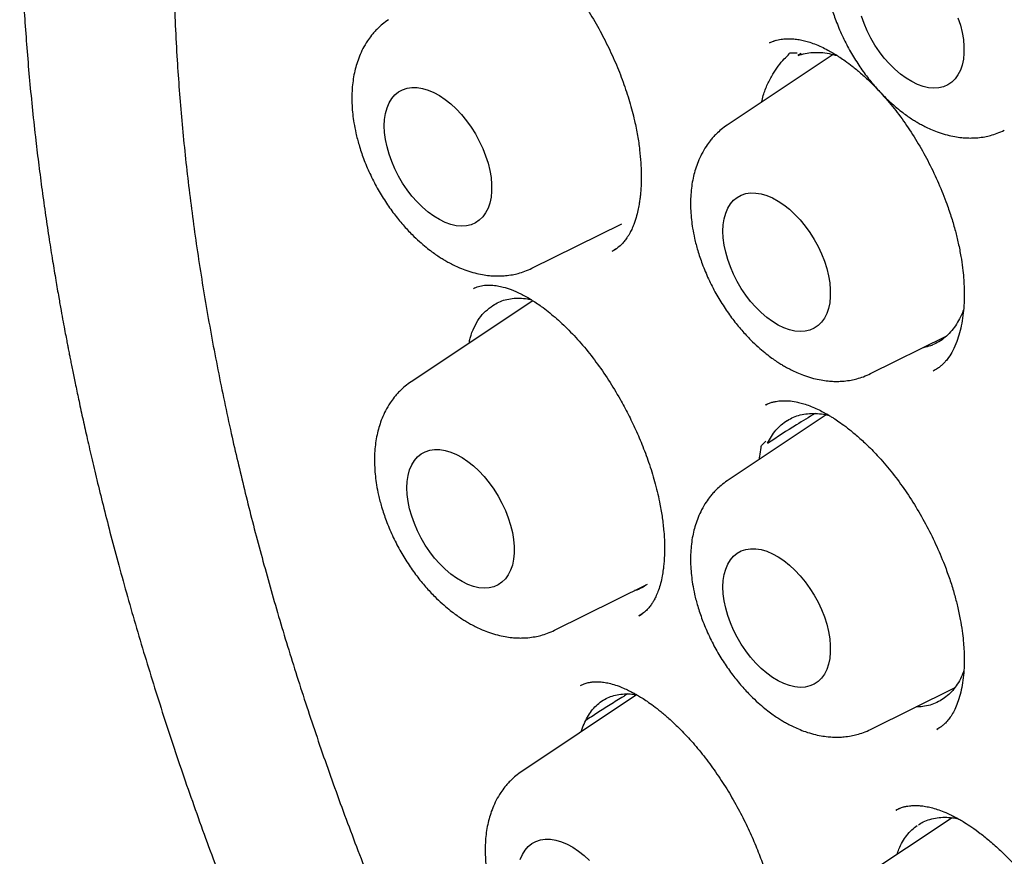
# Model space of a CAD drawing. Header units: millimetres. Extents: x 8 to 888, y 12 to 898.
# Tile 18 of 59: x 815.52 to 823.46, y 389.74 to 396.49. Entities that reach past the tile are written whole.
import ezdxf

# ---------------------------------------------------------------- set-up
doc = ezdxf.new("R2010")
doc.units = ezdxf.units.MM

msp = doc.modelspace()

# ---------------------------------------------------------------- linework, layer by layer
at = {"color": 7, "linetype": 'Continuous', "lineweight": 30}
for p, q in [((821.5683, 396.3035), (821.5704, 396.3048)), ((821.6165, 396.3222), (821.5699, 396.3041)), ((822.0799, 396.2088), (821.2257, 395.6397)), ((821.8238, 396.2162), (821.7968, 396.2009)), ((819.6499, 394.4847), (820.3762, 394.844)), ((820.2975, 394.6214), (820.3316, 394.6419)), ((819.6562, 394.2228), (818.675, 393.5691)), ((822.3834, 393.6343), (822.992, 393.9354)), ((822.8956, 393.6605), (822.8933, 393.6591)), ((821.5375, 393.3807), (821.5396, 393.382)), ((821.5822, 393.401), (821.5376, 393.3826)), ((822.0246, 393.3011), (821.2257, 392.7689)), ((819.8327, 391.5637), (820.5776, 391.9322)), ((820.514, 391.6799), (820.5381, 391.6951)), ((820.4948, 391.0424), (819.5683, 390.4252)), ((822.3834, 390.7635), (823.0606, 391.0985)), ((822.9167, 390.7631), (822.9252, 390.7687)), ((822.6294, 390.1315), (822.5885, 390.113)), ((822.5888, 390.1105), (822.592, 390.1123)), ((823.042, 390.0511), (822.3043, 389.5596))]:
    msp.add_line(p, q, dxfattribs=at)
at = {"color": 7, "linetype": 'Continuous', "lineweight": 30, "flags": 128}
for points in [[(823.0882, 396.5059), (823.1073, 396.4464), (823.1218, 396.3874), (823.1315, 396.3297), (823.1364, 396.2739), (823.1364, 396.2207), (823.1315, 396.1705), (823.1218, 396.1241), (823.1073, 396.0819), (823.0882, 396.0444), (823.0648, 396.012), (823.0373, 395.9851), (823.006, 395.964), (822.9713, 395.949), (822.9335, 395.9402), (822.8932, 395.9376), (822.8507, 395.9415), (822.8065, 395.9516), (822.7612, 395.9679), (822.7152, 395.9902), (822.669, 396.0182), (822.6233, 396.0517), (822.5785, 396.0902), (822.5351, 396.1333), (822.4936, 396.1806), (822.4545, 396.2314), (822.4182, 396.2853), (822.3852, 396.3415), (822.3557, 396.3995), (822.3302, 396.4586), (822.3089, 396.5182)], [(818.4581, 395.6339), (818.4606, 395.6857), (818.4679, 395.7341), (818.4801, 395.7785), (818.4969, 395.8184), (818.5181, 395.8534), (818.5436, 395.8831), (818.5731, 395.9071), (818.6061, 395.9251), (818.6424, 395.9371), (818.6815, 395.9428), (818.723, 395.9421), (818.7664, 395.9351), (818.8112, 395.9219), (818.857, 395.9026), (818.9031, 395.8774), (818.9491, 395.8466), (818.9944, 395.8105), (819.0386, 395.7697), (819.0811, 395.7244), (819.1214, 395.6753), (819.1592, 395.6229), (819.1939, 395.5678), (819.2252, 395.5106), (819.2527, 395.4519), (819.2761, 395.3925), (819.2952, 395.333), (819.3097, 395.274), (819.3194, 395.2163), (819.3243, 395.1605), (819.3243, 395.1072), (819.3194, 395.0571), (819.3097, 395.0107), (819.2952, 394.9684), (819.2761, 394.9309), (819.2527, 394.8986), (819.2252, 394.8717), (819.1939, 394.8506), (819.1592, 394.8356), (819.1214, 394.8267), (819.0811, 394.8242), (819.0386, 394.828), (818.9944, 394.8382), (818.9491, 394.8545), (818.9031, 394.8768), (818.857, 394.9048), (818.8112, 394.9383), (818.7664, 394.9768), (818.723, 395.0199), (818.6815, 395.0672), (818.6424, 395.118), (818.6061, 395.1718), (818.5731, 395.2281), (818.5436, 395.2861), (818.5181, 395.3452), (818.4969, 395.4048), (818.4801, 395.4641), (818.4679, 395.5225), (818.4606, 395.5793), (818.4581, 395.6339)], [(821.1915, 394.7835), (821.194, 394.8353), (821.2013, 394.8837), (821.2135, 394.9281), (821.2303, 394.968), (821.2516, 395.003), (821.2771, 395.0327), (821.3065, 395.0567), (821.3396, 395.0748), (821.3758, 395.0867), (821.415, 395.0924), (821.4564, 395.0917), (821.4998, 395.0848), (821.5447, 395.0715), (821.5904, 395.0522), (821.6365, 395.027), (821.6825, 394.9962), (821.7278, 394.9602), (821.772, 394.9193), (821.8145, 394.874), (821.8549, 394.8249), (821.8926, 394.7725), (821.9273, 394.7174), (821.9586, 394.6602), (821.9861, 394.6015), (822.0096, 394.5421), (822.0286, 394.4826), (822.0431, 394.4236), (822.0529, 394.3659), (822.0578, 394.3101), (822.0578, 394.2569), (822.0529, 394.2067), (822.0431, 394.1603), (822.0286, 394.1181), (822.0096, 394.0805), (821.9861, 394.0482), (821.9586, 394.0213), (821.9273, 394.0002), (821.8926, 393.9852), (821.8549, 393.9763), (821.8145, 393.9738), (821.772, 393.9776), (821.7278, 393.9878), (821.6825, 394.0041), (821.6365, 394.0264), (821.5904, 394.0544), (821.5447, 394.0879), (821.4998, 394.1264), (821.4564, 394.1695), (821.415, 394.2168), (821.3758, 394.2676), (821.3396, 394.3214), (821.3065, 394.3777), (821.2771, 394.4357), (821.2516, 394.4948), (821.2303, 394.5544), (821.2135, 394.6137), (821.2013, 394.6721), (821.194, 394.7289), (821.1915, 394.7835)], [(818.6408, 392.7129), (818.6433, 392.7647), (818.6506, 392.8131), (818.6628, 392.8575), (818.6796, 392.8974), (818.7009, 392.9324), (818.7264, 392.962), (818.7558, 392.9861), (818.7889, 393.0041), (818.8251, 393.0161), (818.8643, 393.0218), (818.9057, 393.0211), (818.9491, 393.0141), (818.994, 393.0009), (819.0397, 392.9816), (819.0858, 392.9564), (819.1318, 392.9256), (819.1771, 392.8895), (819.2213, 392.8487), (819.2638, 392.8034), (819.3042, 392.7543), (819.3419, 392.7019), (819.3766, 392.6468), (819.4079, 392.5895), (819.4354, 392.5309), (819.4589, 392.4715), (819.4779, 392.412), (819.4924, 392.353), (819.5022, 392.2953), (819.5071, 392.2395), (819.5071, 392.1862), (819.5022, 392.1361), (819.4924, 392.0897), (819.4779, 392.0474), (819.4589, 392.0099), (819.4354, 391.9776), (819.4079, 391.9507), (819.3766, 391.9296), (819.3419, 391.9146), (819.3042, 391.9057), (819.2638, 391.9032), (819.2213, 391.907), (819.1771, 391.9172), (819.1318, 391.9335), (819.0858, 391.9558), (819.0397, 391.9838), (818.994, 392.0173), (818.9491, 392.0558), (818.9057, 392.0989), (818.8643, 392.1462), (818.8251, 392.197), (818.7889, 392.2508), (818.7558, 392.3071), (818.7264, 392.3651), (818.7009, 392.4242), (818.6796, 392.4838), (818.6628, 392.5431), (818.6506, 392.6015), (818.6433, 392.6583), (818.6408, 392.7129)], [(821.1915, 391.9127), (821.194, 391.9645), (821.2013, 392.0129), (821.2135, 392.0573), (821.2303, 392.0972), (821.2516, 392.1322), (821.2771, 392.1618), (821.3065, 392.1859), (821.3396, 392.2039), (821.3758, 392.2159), (821.415, 392.2216), (821.4564, 392.2209), (821.4998, 392.2139), (821.5447, 392.2007), (821.5904, 392.1814), (821.6365, 392.1562), (821.6825, 392.1254), (821.7278, 392.0893), (821.772, 392.0485), (821.8145, 392.0032), (821.8549, 391.9541), (821.8926, 391.9017), (821.9273, 391.8465), (821.9586, 391.7893), (821.9861, 391.7307), (822.0096, 391.6713), (822.0286, 391.6118), (822.0431, 391.5528), (822.0529, 391.4951), (822.0578, 391.4393), (822.0578, 391.386), (822.0529, 391.3359), (822.0431, 391.2894), (822.0286, 391.2472), (822.0096, 391.2097), (821.9861, 391.1773), (821.9586, 391.1505), (821.9273, 391.1294), (821.8926, 391.1143), (821.8549, 391.1055), (821.8145, 391.103), (821.772, 391.1068), (821.7278, 391.1169), (821.6825, 391.1332), (821.6365, 391.1555), (821.5904, 391.1836), (821.5447, 391.2171), (821.4998, 391.2556), (821.4564, 391.2987), (821.415, 391.3459), (821.3758, 391.3968), (821.3396, 391.4506), (821.3065, 391.5069), (821.2771, 391.5649), (821.2516, 391.624), (821.2303, 391.6836), (821.2135, 391.7429), (821.2013, 391.8013), (821.194, 391.8581), (821.1915, 391.9127)], [(819.556, 389.7135), (819.5728, 389.7535), (819.5941, 389.7885), (819.6196, 389.8181), (819.6491, 389.8421), (819.6821, 389.8602), (819.7184, 389.8722), (819.7575, 389.8779), (819.799, 389.8772), (819.8424, 389.8702), (819.8872, 389.857), (819.9329, 389.8377), (819.9791, 389.8125), (820.0251, 389.7817), (820.0704, 389.7456), (820.1146, 389.7047)]]:
    msp.add_lwpolyline(points, dxfattribs=at)
at = {"color": 7, "linetype": 'Continuous', "lineweight": 30}
for points, knots in [([(821.4385, 406.8126), (821.415, 406.8083), (821.3602, 406.7982), (821.2787, 406.7813), (821.1872, 406.7616), (821.0925, 406.7402), (820.9575, 406.7079), (820.7806, 406.6609), (820.6054, 406.608), (820.4651, 406.5617), (820.3623, 406.5258), (820.2604, 406.4883), (820.1642, 406.451), (820.0782, 406.4161), (820.0043, 406.3849), (819.9421, 406.3578), (819.8959, 406.3371), (819.8628, 406.322), (819.8367, 406.31), (819.8062, 406.2958), (819.7671, 406.2773), (819.7188, 406.2539), (819.6638, 406.2267), (819.6063, 406.1975), (819.5501, 406.1682), (819.4845, 406.1331), (819.4118, 406.093), (819.3352, 406.0493), (819.2702, 406.011), (819.2175, 405.9791), (819.17, 405.9499), (819.1203, 405.9186), (819.0616, 405.8809), (818.994, 405.8363), (818.9199, 405.7859), (818.8424, 405.7314), (818.7638, 405.6745), (818.6925, 405.6211), (818.6284, 405.5717), (818.5721, 405.5273), (818.5188, 405.4843), (818.4714, 405.4454), (818.4325, 405.4127), (818.4011, 405.386), (818.3738, 405.3625), (818.3467, 405.339), (818.3085, 405.3054), (818.2574, 405.2596), (818.1914, 405.1991), (818.1169, 405.1287), (818.0493, 405.0627), (817.9905, 405.0037), (817.9428, 404.9549), (817.8929, 404.9028), (817.841, 404.8474), (817.7901, 404.7918), (817.7435, 404.7399), (817.7045, 404.6955), (817.6732, 404.6594), (817.6482, 404.6302), (817.6262, 404.6042), (817.6043, 404.5781), (817.5809, 404.55), (817.556, 404.5197), (817.5245, 404.481), (817.4856, 404.4323), (817.4374, 404.3708), (817.3834, 404.3002), (817.3229, 404.219), (817.2651, 404.1389), (817.2111, 404.062), (817.1628, 403.9917), (817.1166, 403.9226), (817.076, 403.8605), (817.0435, 403.8098), (817.0154, 403.7653), (816.9877, 403.7208), (816.9561, 403.6692), (816.92, 403.6092), (816.8793, 403.5402), (816.8348, 403.4626), (816.7875, 403.3779), (816.7403, 403.2908), (816.6936, 403.2022), (816.6476, 403.1123), (816.6009, 403.0182), (816.5591, 402.931), (816.5242, 402.8563), (816.4979, 402.799), (816.4771, 402.7527), (816.4593, 402.7124), (816.4412, 402.6713), (816.4202, 402.6226), (816.3957, 402.5648), (816.3677, 402.4975), (816.3366, 402.4208), (816.3036, 402.3373), (816.2623, 402.2297), (816.2157, 402.1032), (816.1656, 401.9603), (816.1204, 401.8253), (816.0798, 401.6985), (816.0437, 401.5807), (816.0121, 401.4732), (815.9858, 401.3805), (815.9642, 401.3024), (815.9469, 401.2378), (815.9314, 401.1786), (815.9161, 401.1192), (815.8998, 401.0543), (815.8822, 400.9823), (815.8634, 400.9031), (815.8416, 400.8082), (815.8168, 400.6959), (815.7898, 400.5666), (815.7628, 400.4302), (815.7367, 400.2898), (815.6997, 400.0781), (815.6552, 399.7901), (815.6082, 399.4194), (815.5699, 399.0332), (815.541, 398.6315), (815.5224, 398.2137), (815.5147, 397.7884), (815.5178, 397.356), (815.5315, 396.9173), (815.5568, 396.464), (815.5941, 395.9959), (815.6341, 395.6111), (815.6698, 395.3153), (815.6962, 395.1131), (815.7241, 394.9135), (815.7526, 394.7232), (815.7802, 394.549), (815.8061, 394.3929), (815.8291, 394.2596), (815.849, 394.148), (815.8657, 394.0565), (815.8801, 393.9793), (815.8918, 393.9178), (815.9008, 393.8712), (815.9071, 393.8384), (815.9121, 393.813), (815.9171, 393.7873), (815.9236, 393.7543), (815.9321, 393.712), (815.9455, 393.6453), (815.9649, 393.5505), (815.9918, 393.4225), (816.0226, 393.2798), (816.0574, 393.1239), (816.096, 392.956), (816.1399, 392.7712), (816.1896, 392.5692), (816.2455, 392.3502), (816.3305, 392.0298), (816.448, 391.611), (816.6034, 391.097), (816.7722, 390.5763), (816.9548, 390.0493), (817.1514, 389.5162), (817.3584, 388.9878), (817.575, 388.4646), (817.8008, 387.9471), (818.0401, 387.4254), (818.2933, 386.8999), (818.5222, 386.4466), (818.718, 386.0729), (818.8723, 385.786), (819.0193, 385.5191), (819.1585, 385.2721), (819.289, 385.0449), (819.4086, 384.8407), (819.5171, 384.6585), (819.6143, 384.4975), (819.7026, 384.3532), (819.7815, 384.2256), (819.848, 384.1193), (819.9025, 384.0328), (819.9446, 383.9664), (819.9772, 383.9152), (820.0044, 383.8728), (820.0329, 383.8284), (820.0688, 383.7727), (820.1133, 383.704), (820.1661, 383.623), (820.2281, 383.5286), (820.2997, 383.4207), (820.3878, 383.289), (820.4948, 383.1312), (820.6224, 382.9457), (820.766, 382.7406), (820.9259, 382.5165), (821.1027, 382.274), (821.2925, 382.0193), (821.4954, 381.7536), (821.7109, 381.4784), (821.9432, 381.1897), (822.193, 380.8883), (822.452, 380.5854), (822.7194, 380.2822), (822.9945, 379.9799), (823.2855, 379.6705), (823.5925, 379.3548), (823.9156, 379.0341), (824.2551, 378.7095), (824.6003, 378.3918), (824.9503, 378.083), (825.2191, 377.8526), (825.3752, 377.7261), (825.4126, 377.6958)], [0, 0, 0, 0, 0.00221, 0.005147, 0.008524, 0.01235, 0.016444, 0.024921, 0.033971, 0.038194, 0.04253, 0.046975, 0.051182, 0.054888, 0.058093, 0.060798, 0.063004, 0.064152, 0.065139, 0.066422, 0.068124, 0.070245, 0.072734, 0.07534, 0.077822, 0.08018, 0.084088, 0.087595, 0.090565, 0.09296, 0.094843, 0.097137, 0.099879, 0.10307, 0.106679, 0.110422, 0.114224, 0.118086, 0.120884, 0.123714, 0.126496, 0.1289, 0.130887, 0.132434, 0.133713, 0.135102, 0.136621, 0.139658, 0.143112, 0.147053, 0.151581, 0.154066, 0.156697, 0.159475, 0.162399, 0.165435, 0.168146, 0.170402, 0.172205, 0.173606, 0.174805, 0.1761, 0.177492, 0.17898, 0.180565, 0.183171, 0.186071, 0.18942, 0.193226, 0.197488, 0.200524, 0.203756, 0.207012, 0.20977, 0.211991, 0.213678, 0.21559, 0.217785, 0.220348, 0.223279, 0.226575, 0.230116, 0.233846, 0.237319, 0.24094, 0.244711, 0.248579, 0.251254, 0.253481, 0.25526, 0.25662, 0.258137, 0.259998, 0.262201, 0.264748, 0.267637, 0.270854, 0.274086, 0.279595, 0.284768, 0.289603, 0.294101, 0.298261, 0.302026, 0.305348, 0.307893, 0.310098, 0.311987, 0.313958, 0.316161, 0.318596, 0.321262, 0.324159, 0.32813, 0.332466, 0.336983, 0.341549, 0.346164, 0.357487, 0.369091, 0.380972, 0.393126, 0.405554, 0.418273, 0.430537, 0.443066, 0.45586, 0.468921, 0.482249, 0.487734, 0.493265, 0.498823, 0.504036, 0.508748, 0.51296, 0.516671, 0.519508, 0.521961, 0.52403, 0.525716, 0.526901, 0.527778, 0.528347, 0.528935, 0.529841, 0.531002, 0.532328, 0.535188, 0.538603, 0.542574, 0.54659, 0.551049, 0.555951, 0.561298, 0.567089, 0.573319, 0.586663, 0.600163, 0.613818, 0.627634, 0.641619, 0.655778, 0.669295, 0.682981, 0.696842, 0.710886, 0.725119, 0.733436, 0.741248, 0.74855, 0.755339, 0.761615, 0.767379, 0.772342, 0.77685, 0.780902, 0.7845, 0.787642, 0.789914, 0.791857, 0.793307, 0.79428, 0.795477, 0.79711, 0.799047, 0.801371, 0.804081, 0.807182, 0.810705, 0.815513, 0.820937, 0.826973, 0.833621, 0.840881, 0.84875, 0.856729, 0.86525, 0.874317, 0.883932, 0.894101, 0.903833, 0.914031, 0.924696, 0.935828, 0.947426, 0.959487, 0.972009, 0.983887, 0.996142, 1, 1, 1, 1]), ([(822.5773, 405.3946), (822.5657, 405.3935), (822.5381, 405.3908), (822.4945, 405.3859), (822.4415, 405.3796), (822.3805, 405.3718), (822.3115, 405.3626), (822.2339, 405.3514), (822.1477, 405.3381), (822.0531, 405.3223), (821.9511, 405.3038), (821.7812, 405.2701), (821.5482, 405.2155), (821.2408, 405.1265), (820.9235, 405.0147), (820.5986, 404.8766), (820.3564, 404.755), (820.1908, 404.6629), (820.0996, 404.6098), (820.0151, 404.5584), (819.9393, 404.5106), (819.8721, 404.4667), (819.8134, 404.4272), (819.7658, 404.3943), (819.7281, 404.3677), (819.6991, 404.347), (819.675, 404.3296), (819.6557, 404.3155), (819.6389, 404.3031), (819.6211, 404.2899), (819.5957, 404.2709), (819.5602, 404.2439), (819.5135, 404.2078), (819.4581, 404.1638), (819.3965, 404.1137), (819.332, 404.0594), (819.2669, 404.0031), (819.1625, 403.9098), (819.0193, 403.7743), (818.8383, 403.5878), (818.6571, 403.3837), (818.4773, 403.1617), (818.3019, 402.9236), (818.1316, 402.6692), (817.9824, 402.4229), (817.8524, 402.1883), (817.74, 401.9689), (817.6485, 401.7751), (817.5779, 401.6155), (817.5286, 401.4989), (817.4869, 401.3961), (817.4531, 401.3098), (817.4263, 401.2394), (817.4059, 401.1846), (817.3904, 401.1423), (817.3786, 401.1095), (817.3672, 401.0776), (817.3534, 401.0385), (817.3355, 400.9868), (817.3135, 400.9218), (817.2875, 400.8432), (817.2587, 400.7529), (817.229, 400.6559), (817.1997, 400.557), (817.1717, 400.4584), (817.145, 400.3603), (817.107, 400.2151), (817.0602, 400.0232), (817.0078, 399.7838), (816.9605, 399.5417), (816.917, 399.2902), (816.8839, 399.0694), (816.8592, 398.8831), (816.8415, 398.7361), (816.8251, 398.5846), (816.8101, 398.4284), (816.7967, 398.2686), (816.7854, 398.1104), (816.7769, 397.9697), (816.7709, 397.8503), (816.7666, 397.7513), (816.7633, 397.6616), (816.7608, 397.5813), (816.759, 397.5104), (816.7577, 397.4474), (816.7567, 397.3867), (816.7558, 397.3201), (816.7552, 397.2436), (816.7549, 397.1594), (816.7552, 397.0726), (816.7559, 396.9854), (816.7572, 396.898), (816.7589, 396.8103), (816.7627, 396.6596), (816.7706, 396.4447), (816.7893, 396.0967), (816.8214, 395.6766), (816.873, 395.1819), (816.9388, 394.6815), (817.0188, 394.176), (817.113, 393.6656), (817.2166, 393.1731), (817.3281, 392.6969), (817.4464, 392.2351), (817.578, 391.7632), (817.7232, 391.2815), (817.8825, 390.7906), (818.0563, 390.2908), (818.2451, 389.7828), (818.4492, 389.2673), (818.6689, 388.7449), (818.9046, 388.2163), (819.1566, 387.6825), (819.4251, 387.1443), (819.7103, 386.6026), (819.9903, 386.0985), (820.2614, 385.6325), (820.5206, 385.2047), (820.7903, 384.7772), (821.0705, 384.3507), (821.3593, 383.9283), (821.6567, 383.5107), (821.9622, 383.0983), (822.2758, 382.6916), (822.5959, 382.2929), (822.9186, 381.9067), (823.2419, 381.535), (823.5629, 381.1802), (823.8811, 380.8419), (824.1942, 380.5216), (824.5016, 380.2189), (824.8029, 379.933), (825.0996, 379.6619), (825.4192, 379.3805), (825.7602, 379.0926), (826.1213, 378.8021), (826.472, 378.5332), (826.8119, 378.2849), (827.1405, 378.0562), (827.4573, 377.8461), (827.7415, 377.6667), (827.9943, 377.5139), (828.2214, 377.3819), (828.451, 377.2536), (828.6892, 377.1261), (828.9365, 376.9998), (829.1925, 376.8756), (829.457, 376.7543), (829.7312, 376.6361), (830.01, 376.524), (830.2928, 376.4186), (830.579, 376.3205), (830.8284, 376.2427), (831.0339, 376.1839), (831.1885, 376.1424), (831.3289, 376.107), (831.4558, 376.0769), (831.5693, 376.0515), (831.6692, 376.0305), (831.7547, 376.0133), (831.8268, 375.9996), (831.8907, 375.9878), (831.9528, 375.9769), (832.0204, 375.9655), (832.0975, 375.9531), (832.1869, 375.9397), (832.2891, 375.9255), (832.404, 375.9111), (832.5306, 375.8972), (832.6686, 375.8843), (832.8176, 375.8731), (832.978, 375.8642), (833.1935, 375.8571), (833.4599, 375.8572), (833.7726, 375.8711), (834.0848, 375.8995), (834.3407, 375.9354), (834.5416, 375.9711), (834.6885, 376.001), (834.835, 376.0345), (834.981, 376.0719), (835.1255, 376.1128), (835.2609, 376.1549), (835.3822, 376.1958), (835.4852, 376.233), (835.5725, 376.2662), (835.6444, 376.2949), (835.7021, 376.3187), (835.7503, 376.3391), (835.7942, 376.3582), (835.8389, 376.378), (835.8876, 376.4002), (835.9427, 376.4259), (836.0059, 376.4564), (836.0771, 376.4919), (836.1564, 376.533), (836.2461, 376.5815), (836.3464, 376.6382), (836.4573, 376.7043), (836.5762, 376.7791), (836.7026, 376.8635), (836.836, 376.9581), (836.9649, 377.0556), (837.0868, 377.1534), (837.1974, 377.2469), (837.3031, 377.341), (837.4024, 377.4337), (837.4954, 377.5245), (837.5964, 377.6272), (837.7028, 377.741), (837.812, 377.8644), (837.9091, 377.9798), (837.9947, 378.0861), (838.0692, 378.1828), (838.1332, 378.2686), (838.1725, 378.3237), (838.1904, 378.3489)], [0, 0, 0, 0, 0.0007514, 0.0018005, 0.003151, 0.0046982, 0.0065146, 0.0086005, 0.0109562, 0.013582, 0.0164779, 0.0195794, 0.02814, 0.0366953, 0.0468733, 0.0570437, 0.0672064, 0.0703727, 0.0734917, 0.0763597, 0.0789527, 0.0812706, 0.0833135, 0.0850815, 0.0862776, 0.087304, 0.0881606, 0.0888474, 0.0893674, 0.0899554, 0.0907598, 0.0920965, 0.0937837, 0.0958212, 0.0981655, 0.1005774, 0.1030207, 0.1054953, 0.1124623, 0.1196664, 0.1272448, 0.1350541, 0.1430599, 0.1512607, 0.1596565, 0.1659374, 0.1723231, 0.1788118, 0.1824197, 0.1856138, 0.1883941, 0.1907607, 0.1925496, 0.1939981, 0.1951063, 0.1958788, 0.1965784, 0.1975982, 0.1989382, 0.2005984, 0.2026226, 0.2049799, 0.2074828, 0.2099565, 0.212401, 0.2148164, 0.2172026, 0.2230407, 0.2286968, 0.2342291, 0.2399893, 0.2460366, 0.2492254, 0.2524887, 0.2558262, 0.2592381, 0.2627243, 0.2662278, 0.2694458, 0.2717429, 0.2738364, 0.2757264, 0.2774128, 0.2788957, 0.2801752, 0.2813606, 0.2826873, 0.2843236, 0.2861096, 0.2878957, 0.289682, 0.2914684, 0.2932549, 0.2950416, 0.3006577, 0.3062753, 0.3159505, 0.3256304, 0.335315, 0.3450047, 0.3546997, 0.3644156, 0.3728813, 0.3815057, 0.3902888, 0.3992306, 0.4083312, 0.4175905, 0.4270087, 0.4365857, 0.4463216, 0.4562165, 0.4662703, 0.476483, 0.4868549, 0.4973858, 0.5057535, 0.5142191, 0.5227825, 0.5314438, 0.540203, 0.5489012, 0.5576939, 0.5665809, 0.575418, 0.5842313, 0.5928587, 0.6013002, 0.6095557, 0.6176253, 0.6253698, 0.632935, 0.6403209, 0.6475273, 0.6566186, 0.6654073, 0.6738935, 0.6820773, 0.6899585, 0.6975371, 0.7048131, 0.710306, 0.7156194, 0.7210376, 0.7267119, 0.7326424, 0.7387165, 0.7450379, 0.7516067, 0.7584231, 0.7651302, 0.772061, 0.7792157, 0.7833471, 0.7871414, 0.7905979, 0.7937167, 0.7965508, 0.799033, 0.8011634, 0.8029418, 0.8044273, 0.8059571, 0.8075978, 0.8095143, 0.8117621, 0.8143413, 0.817252, 0.8204942, 0.8240012, 0.8278282, 0.8319751, 0.8364359, 0.8446552, 0.8529995, 0.861469, 0.8700634, 0.874191, 0.8783468, 0.8825308, 0.886743, 0.8909834, 0.8951804, 0.898734, 0.9018392, 0.904496, 0.9067045, 0.9084645, 0.9098501, 0.9112091, 0.912586, 0.9140639, 0.9158273, 0.9178437, 0.9201421, 0.9227224, 0.9255848, 0.9289924, 0.9327289, 0.9367942, 0.9411883, 0.9459113, 0.950963, 0.9551629, 0.9593801, 0.963412, 0.9672584, 0.9709193, 0.9743948, 0.9793553, 0.9838814, 0.9879731, 0.9916307, 0.9948541, 0.9976437, 1, 1, 1, 1]), ([(822.3043, 397.6035), (822.2877, 397.5917), (822.2571, 397.5699), (822.2193, 397.5354), (822.1903, 397.505), (822.1625, 397.472), (822.1309, 397.4286), (822.0977, 397.372), (822.0691, 397.3099), (822.0477, 397.2495), (822.0315, 397.1893), (822.0194, 397.1269), (822.0114, 397.0609), (822.0077, 396.9887), (822.0089, 396.9149), (822.0149, 396.8408), (822.0251, 396.767), (822.0412, 396.6845), (822.0662, 396.5884), (822.1029, 396.479), (822.1518, 396.3621), (822.2113, 396.2456), (822.2773, 396.1365), (822.3472, 396.0373), (822.4196, 395.9483), (822.4885, 395.8744), (822.5512, 395.815), (822.6047, 395.7693), (822.6519, 395.7329), (822.6927, 395.704), (822.7277, 395.6812), (822.7604, 395.6613), (822.7941, 395.6423), (822.8337, 395.622), (822.8814, 395.6002), (822.9382, 395.5783), (822.9994, 395.5596), (823.0603, 395.5463), (823.1145, 395.5387), (823.1628, 395.5354), (823.2061, 395.5353), (823.2533, 395.5381), (823.3017, 395.5447), (823.3541, 395.5566), (823.4072, 395.5731), (823.4429, 395.5894), (823.462, 395.5981)], [0, 0, 0, 0, 0.021656, 0.039845, 0.05458, 0.066865, 0.087359, 0.113287, 0.137378, 0.159793, 0.180861, 0.203147, 0.226003, 0.249058, 0.276062, 0.299014, 0.321399, 0.347999, 0.378836, 0.413906, 0.453037, 0.492211, 0.529769, 0.565757, 0.600218, 0.633189, 0.65841, 0.680931, 0.700163, 0.716089, 0.729914, 0.741184, 0.753876, 0.768412, 0.786027, 0.806868, 0.830834, 0.852938, 0.873348, 0.88971, 0.904546, 0.918867, 0.939508, 0.956819, 0.976983, 1, 1, 1, 1]), ([(819.8836, 396.8618), (819.8839, 396.8616), (819.9057, 396.8377), (819.9487, 396.7832), (820.0132, 396.6983), (820.0878, 396.5895), (820.1687, 396.4576), (820.2513, 396.3032), (820.3243, 396.1457), (820.387, 395.9872), (820.439, 395.8297), (820.4769, 395.6853), (820.5029, 395.5553), (820.5195, 395.4419), (820.5289, 395.3393), (820.5324, 395.2513), (820.5319, 395.184), (820.5297, 395.1341), (820.5271, 395.0982), (820.524, 395.067), (820.5201, 395.0346), (820.5142, 394.9953), (820.5048, 394.9468), (820.493, 394.9005), (820.4806, 394.8615), (820.4699, 394.8326), (820.4599, 394.8089), (820.4505, 394.789), (820.441, 394.7706), (820.4295, 394.7504), (820.4142, 394.7265), (820.3938, 394.6994), (820.3675, 394.6709), (820.3344, 394.6423), (820.3076, 394.6274), (820.2933, 394.6195)], [0, 0, 0, 0, 0.000393, 0.034328, 0.070174, 0.107626, 0.163634, 0.218995, 0.273709, 0.327768, 0.381182, 0.433985, 0.475798, 0.517216, 0.555792, 0.589504, 0.618353, 0.635991, 0.651161, 0.663872, 0.676709, 0.695228, 0.719562, 0.749066, 0.768652, 0.786099, 0.801427, 0.81465, 0.827306, 0.842938, 0.86388, 0.890086, 0.921517, 0.958151, 1, 1, 1, 1]), ([(818.4922, 396.4901), (818.4756, 396.4782), (818.445, 396.4565), (818.4072, 396.422), (818.3782, 396.3915), (818.3504, 396.3586), (818.3188, 396.3152), (818.2856, 396.2586), (818.2571, 396.1964), (818.2357, 396.1361), (818.2194, 396.0759), (818.2073, 396.0134), (818.1994, 395.9474), (818.1956, 395.8753), (818.1968, 395.8014), (818.2029, 395.7274), (818.213, 395.6536), (818.2291, 395.5711), (818.2542, 395.4749), (818.2908, 395.3656), (818.3398, 395.2487), (818.3992, 395.1321), (818.4652, 395.0231), (818.5351, 394.9239), (818.6075, 394.8349), (818.6765, 394.761), (818.7391, 394.7016), (818.7927, 394.6559), (818.8398, 394.6195), (818.8806, 394.5906), (818.9156, 394.5677), (818.9483, 394.5479), (818.982, 394.5289), (819.0216, 394.5085), (819.0693, 394.4868), (819.1261, 394.4648), (819.1873, 394.4462), (819.2482, 394.4328), (819.3025, 394.4253), (819.3507, 394.422), (819.394, 394.4219), (819.4412, 394.4247), (819.4896, 394.4313), (819.5421, 394.4432), (819.5951, 394.4596), (819.6309, 394.476), (819.6499, 394.4847)], [0, 0, 0, 0, 0.021656, 0.039845, 0.05458, 0.066865, 0.087359, 0.113287, 0.137378, 0.159793, 0.180861, 0.203147, 0.226003, 0.249058, 0.276062, 0.299014, 0.321399, 0.347999, 0.378836, 0.413906, 0.453037, 0.492211, 0.529769, 0.565757, 0.600218, 0.633189, 0.65841, 0.680931, 0.700163, 0.716089, 0.729914, 0.741184, 0.753876, 0.768412, 0.786027, 0.806868, 0.830834, 0.852938, 0.873348, 0.88971, 0.904546, 0.918867, 0.939508, 0.956819, 0.976983, 1, 1, 1, 1]), ([(821.5678, 396.3037), (821.5825, 396.31), (821.61, 396.3218), (821.6559, 396.3326), (821.7047, 396.3375), (821.7526, 396.3366), (821.796, 396.3316), (821.8374, 396.3236), (821.8823, 396.3116), (821.9316, 396.2947), (821.984, 396.2724), (822.0336, 396.2477), (822.0747, 396.2246), (822.1069, 396.2051), (822.1402, 396.1837), (822.1819, 396.1552), (822.2379, 396.1133), (822.3055, 396.0575), (822.3835, 395.9861), (822.4746, 395.8922), (822.5737, 395.7759), (822.6748, 395.6382), (822.7693, 395.49), (822.8559, 395.3333), (822.9332, 395.1702), (822.9926, 395.0217), (823.0363, 394.8927), (823.067, 394.787), (823.0923, 394.6832), (823.1117, 394.584), (823.1252, 394.491), (823.1333, 394.4109), (823.1375, 394.3405), (823.139, 394.2723), (823.1373, 394.1998), (823.1312, 394.1203), (823.1195, 394.0391), (823.1022, 393.9623), (823.0785, 393.8879), (823.0494, 393.8219), (823.0212, 393.7759), (823.0005, 393.7483), (822.9866, 393.7314), (822.9704, 393.7141), (822.9488, 393.694), (822.921, 393.6725), (822.8992, 393.6602), (822.8872, 393.6535)], [0, 0, 0, 0, 0.0295216, 0.055186, 0.0770004, 0.096248, 0.1140295, 0.1311976, 0.147637, 0.1658624, 0.1857205, 0.2034545, 0.217526, 0.2278961, 0.2360876, 0.2504908, 0.2686409, 0.2905495, 0.3162213, 0.3450178, 0.3815592, 0.4182962, 0.4552404, 0.4924146, 0.5298198, 0.5674499, 0.592589, 0.6164779, 0.6386891, 0.6630809, 0.6849051, 0.704195, 0.7209776, 0.7372588, 0.7566936, 0.779319, 0.8046652, 0.8300892, 0.8551466, 0.8857769, 0.913024, 0.9211804, 0.9292894, 0.9407808, 0.9564133, 0.9761609, 1, 1, 1, 1]), ([(821.5034, 395.8247), (821.5076, 395.8431), (821.5196, 395.8954), (821.5506, 395.97), (821.5916, 396.0484), (821.6379, 396.115), (821.6807, 396.1736), (821.7176, 396.1994), (821.7306, 396.2225), (821.735, 396.2225), (821.7375, 396.2226), (821.7474, 396.2226), (821.7655, 396.2224), (821.7818, 396.222), (821.7905, 396.2219)], [0, 0, 0, 0, 0.0930591, 0.2649254, 0.4365268, 0.5915918, 0.7466686, 0.8645708, 0.88735, 0.8881218, 0.8909738, 0.9023818, 0.9480143, 1, 1, 1, 1]), ([(821.7981, 396.2014), (821.8169, 396.2073), (821.8546, 396.2194), (821.916, 396.2272), (821.9808, 396.2269), (822.0472, 396.2185), (822.0926, 396.2061), (822.1144, 396.2001)], [0, 0, 0, 0, 0.198579, 0.398536, 0.602842, 0.808651, 1, 1, 1, 1]), ([(821.2257, 395.6397), (821.209, 395.6278), (821.1784, 395.6061), (821.1406, 395.5716), (821.1116, 395.5412), (821.0838, 395.5082), (821.0523, 395.4648), (821.019, 395.4082), (820.9905, 395.346), (820.9691, 395.2857), (820.9528, 395.2255), (820.9407, 395.1631), (820.9328, 395.097), (820.929, 395.0249), (820.9302, 394.9511), (820.9363, 394.877), (820.9464, 394.8032), (820.9625, 394.7207), (820.9876, 394.6245), (821.0242, 394.5152), (821.0732, 394.3983), (821.1326, 394.2817), (821.1986, 394.1727), (821.2686, 394.0735), (821.341, 393.9845), (821.4099, 393.9106), (821.4726, 393.8512), (821.5261, 393.8055), (821.5732, 393.7691), (821.6141, 393.7402), (821.649, 393.7173), (821.6817, 393.6975), (821.7154, 393.6785), (821.755, 393.6581), (821.8027, 393.6364), (821.8595, 393.6144), (821.9207, 393.5958), (821.9816, 393.5824), (822.0359, 393.5749), (822.0842, 393.5716), (822.1274, 393.5715), (822.1746, 393.5743), (822.223, 393.5809), (822.2755, 393.5928), (822.3285, 393.6092), (822.3643, 393.6256), (822.3833, 393.6343)], [0, 0, 0, 0, 0.021656, 0.039845, 0.05458, 0.066865, 0.087359, 0.113287, 0.137378, 0.159793, 0.180861, 0.203147, 0.226003, 0.249058, 0.276062, 0.299014, 0.321399, 0.347999, 0.378836, 0.413906, 0.453037, 0.492211, 0.529769, 0.565757, 0.600218, 0.633189, 0.65841, 0.680931, 0.700163, 0.716089, 0.729914, 0.741184, 0.753876, 0.768412, 0.786027, 0.806868, 0.830834, 0.852938, 0.873348, 0.88971, 0.904546, 0.918867, 0.939508, 0.956819, 0.976983, 1, 1, 1, 1]), ([(819.1776, 394.3215), (819.1904, 394.3272), (819.2146, 394.338), (819.2632, 394.3483), (819.3201, 394.3498), (819.3705, 394.344), (819.4218, 394.3327), (819.4837, 394.3129), (819.5595, 394.2797), (819.6411, 394.2343), (819.7336, 394.1728), (819.8366, 394.0914), (819.9487, 393.9865), (820.06, 393.8655), (820.1676, 393.7301), (820.269, 393.5835), (820.355, 393.4415), (820.4271, 393.3073), (820.4885, 393.1801), (820.5467, 393.0438), (820.6008, 392.8966), (820.6484, 392.74), (820.6816, 392.5963), (820.7029, 392.4691), (820.7145, 392.3651), (820.7197, 392.2736), (820.7201, 392.1988), (820.7178, 392.1403), (820.7141, 392.0929), (820.7089, 392.0477), (820.7008, 391.9968), (820.6884, 391.9409), (820.6722, 391.888), (820.6545, 391.8437), (820.6376, 391.8102), (820.6213, 391.7827), (820.6032, 391.7567), (820.5794, 391.729), (820.5492, 391.7011), (820.5244, 391.6865), (820.5111, 391.6786)], [0, 0, 0, 0, 0.032785, 0.061976, 0.087741, 0.110388, 0.130268, 0.15653, 0.185674, 0.215015, 0.243504, 0.280625, 0.318058, 0.355898, 0.393937, 0.431769, 0.469417, 0.497548, 0.526099, 0.556832, 0.589875, 0.625227, 0.662888, 0.689285, 0.716046, 0.73967, 0.759638, 0.775965, 0.788667, 0.801105, 0.817848, 0.838813, 0.860128, 0.879434, 0.896903, 0.909813, 0.926608, 0.947251, 0.971716, 1, 1, 1, 1]), ([(819.3346, 394.1836), (819.3502, 394.1931), (819.3815, 394.2123), (819.4341, 394.231), (819.4906, 394.2423), (819.5506, 394.2443), (819.6024, 394.2403), (819.6346, 394.2326), (819.6454, 394.2301)], [0, 0, 0, 0, 0.179121, 0.359486, 0.543773, 0.729416, 0.909187, 1, 1, 1, 1]), ([(819.1426, 393.8806), (819.1454, 393.8942), (819.155, 393.9405), (819.1821, 394.0079), (819.2237, 394.0807), (819.2741, 394.1407), (819.3145, 394.1693), (819.3346, 394.1836)], [0, 0, 0, 0, 0.094531, 0.322592, 0.548125, 0.77441, 1, 1, 1, 1]), ([(823.1327, 394.1504), (823.1319, 394.1478), (823.1234, 394.1212), (823.1019, 394.0772), (823.0681, 394.0191), (823.0288, 393.969), (822.9841, 393.9258), (822.9359, 393.8907), (822.9005, 393.8742), (822.8835, 393.8662)], [0, 0, 0, 0, 0.017742, 0.185498, 0.34736, 0.511532, 0.676878, 0.844633, 1, 1, 1, 1]), ([(822.8814, 393.8652), (822.8628, 393.8579), (822.8386, 393.8484), (822.8122, 393.8443), (822.806, 393.8434)], [0, 0, 0, 0, 0.766181, 1, 1, 1, 1]), ([(818.675, 393.5691), (818.6583, 393.5572), (818.6277, 393.5355), (818.5899, 393.501), (818.5609, 393.4705), (818.5331, 393.4376), (818.5016, 393.3942), (818.4683, 393.3376), (818.4398, 393.2754), (818.4184, 393.2151), (818.4021, 393.1549), (818.39, 393.0924), (818.3821, 393.0264), (818.3783, 392.9543), (818.3795, 392.8804), (818.3856, 392.8064), (818.3957, 392.7326), (818.4118, 392.6501), (818.4369, 392.5539), (818.4735, 392.4446), (818.5225, 392.3277), (818.5819, 392.2111), (818.6479, 392.1021), (818.7179, 392.0029), (818.7903, 391.9139), (818.8592, 391.84), (818.9219, 391.7806), (818.9754, 391.7349), (819.0225, 391.6984), (819.0634, 391.6696), (819.0983, 391.6467), (819.131, 391.6269), (819.1647, 391.6079), (819.2043, 391.5875), (819.252, 391.5658), (819.3088, 391.5438), (819.37, 391.5252), (819.4309, 391.5118), (819.4852, 391.5043), (819.5335, 391.501), (819.5767, 391.5009), (819.6239, 391.5037), (819.6723, 391.5103), (819.7248, 391.5222), (819.7778, 391.5386), (819.8136, 391.555), (819.8326, 391.5637)], [0, 0, 0, 0, 0.021656, 0.039845, 0.05458, 0.066865, 0.087359, 0.113287, 0.137378, 0.159793, 0.180861, 0.203147, 0.226003, 0.249058, 0.276062, 0.299014, 0.321399, 0.347999, 0.378836, 0.413906, 0.453037, 0.492211, 0.529769, 0.565757, 0.600218, 0.633189, 0.65841, 0.680931, 0.700163, 0.716089, 0.729914, 0.741184, 0.753876, 0.768412, 0.786027, 0.806868, 0.830834, 0.852938, 0.873348, 0.88971, 0.904546, 0.918867, 0.939508, 0.956819, 0.976983, 1, 1, 1, 1]), ([(821.5357, 393.3823), (821.5456, 393.387), (821.5634, 393.3955), (821.591, 393.4045), (821.6165, 393.4104), (821.6436, 393.4141), (821.677, 393.4166), (821.7223, 393.4158), (821.7732, 393.4088), (821.8229, 393.3972), (821.8679, 393.3834), (821.9165, 393.3648), (821.9648, 393.3428), (822.0081, 393.3203), (822.0426, 393.3006), (822.07, 393.2839), (822.1011, 393.2641), (822.1429, 393.2358), (822.2006, 393.1931), (822.2702, 393.1363), (822.3506, 393.0634), (822.4448, 392.9677), (822.5474, 392.8491), (822.6521, 392.7093), (822.7498, 392.5595), (822.8392, 392.4019), (822.9191, 392.2388), (822.9806, 392.091), (823.0263, 391.9628), (823.0587, 391.8575), (823.0858, 391.7539), (823.1069, 391.6547), (823.1219, 391.5619), (823.1312, 391.4819), (823.1365, 391.4121), (823.1388, 391.3452), (823.1382, 391.2748), (823.1333, 391.1976), (823.1228, 391.1189), (823.1068, 391.0445), (823.0866, 390.9797), (823.0638, 390.9256), (823.0394, 390.8813), (823.018, 390.8509), (822.9993, 390.8285), (822.9846, 390.8129), (822.9667, 390.7968), (822.9446, 390.7798), (822.9278, 390.7699), (822.9186, 390.7646)], [0, 0, 0, 0, 0.023121, 0.04164, 0.055533, 0.066219, 0.077279, 0.100635, 0.126473, 0.142522, 0.159586, 0.177675, 0.19582, 0.210928, 0.222741, 0.231229, 0.238559, 0.253343, 0.271915, 0.294287, 0.320465, 0.349892, 0.387205, 0.424565, 0.461982, 0.499479, 0.537059, 0.574715, 0.599852, 0.623945, 0.646368, 0.671036, 0.69315, 0.71274, 0.729833, 0.746054, 0.765372, 0.787929, 0.813344, 0.838948, 0.864176, 0.887396, 0.909137, 0.928499, 0.936861, 0.947322, 0.961344, 0.978911, 1, 1, 1, 1]), ([(821.9357, 393.3125), (821.8857, 393.2826), (821.7594, 393.2069), (821.6288, 393.1221), (821.5499, 393.0708)], [0, 0, 0, 0, 0.395937, 1, 1, 1, 1]), ([(821.712, 393.2573), (821.7278, 393.2661), (821.7603, 393.2843), (821.8149, 393.3019), (821.8743, 393.3124), (821.9371, 393.3138), (821.9963, 393.3085), (822.035, 393.2991), (822.0513, 393.2952)], [0, 0, 0, 0, 0.164991, 0.340585, 0.518068, 0.698138, 0.872513, 1, 1, 1, 1]), ([(821.5506, 393.0722), (821.5607, 393.0913), (821.5809, 393.1298), (821.6182, 393.179), (821.6604, 393.2225), (821.693, 393.2447), (821.7093, 393.2559)], [0, 0, 0, 0, 0.245568, 0.492841, 0.745491, 1, 1, 1, 1]), ([(821.4851, 392.9417), (821.4858, 392.9506), (821.4886, 392.9847), (821.4988, 393.0162), (821.4988, 393.0505), (821.5016, 393.0535), (821.5033, 393.0551), (821.5097, 393.0617), (821.5216, 393.0737), (821.5324, 393.0841), (821.5381, 393.0897)], [0, 0, 0, 0, 0.140439, 0.540485, 0.617775, 0.620394, 0.630071, 0.668779, 0.823611, 1, 1, 1, 1]), ([(821.2257, 392.7688), (821.209, 392.757), (821.1784, 392.7353), (821.1406, 392.7008), (821.1116, 392.6703), (821.0838, 392.6374), (821.0523, 392.594), (821.019, 392.5374), (820.9905, 392.4752), (820.9691, 392.4149), (820.9528, 392.3547), (820.9407, 392.2922), (820.9328, 392.2262), (820.929, 392.1541), (820.9302, 392.0802), (820.9363, 392.0062), (820.9464, 391.9324), (820.9625, 391.8499), (820.9876, 391.7537), (821.0242, 391.6444), (821.0732, 391.5275), (821.1326, 391.4109), (821.1986, 391.3019), (821.2686, 391.2027), (821.341, 391.1137), (821.4099, 391.0398), (821.4726, 390.9803), (821.5261, 390.9347), (821.5732, 390.8982), (821.6141, 390.8694), (821.649, 390.8465), (821.6817, 390.8267), (821.7154, 390.8077), (821.755, 390.7873), (821.8027, 390.7656), (821.8595, 390.7436), (821.9207, 390.725), (821.9816, 390.7116), (822.0359, 390.7041), (822.0842, 390.7008), (822.1274, 390.7007), (822.1746, 390.7035), (822.223, 390.7101), (822.2755, 390.722), (822.3285, 390.7384), (822.3643, 390.7548), (822.3833, 390.7635)], [0, 0, 0, 0, 0.021656, 0.039845, 0.05458, 0.066865, 0.087359, 0.113287, 0.137378, 0.159793, 0.180861, 0.203147, 0.226003, 0.249058, 0.276062, 0.299014, 0.321399, 0.347999, 0.378836, 0.413906, 0.453037, 0.492211, 0.529769, 0.565757, 0.600218, 0.633189, 0.65841, 0.680931, 0.700163, 0.716089, 0.729914, 0.741184, 0.753876, 0.768412, 0.786027, 0.806868, 0.830834, 0.852938, 0.873348, 0.88971, 0.904546, 0.918867, 0.939508, 0.956819, 0.976983, 1, 1, 1, 1]), ([(820.5804, 391.9336), (820.5657, 391.9239), (820.5353, 391.904), (820.5005, 391.8881), (820.48, 391.8834), (820.4781, 391.883)], [0, 0, 0, 0, 0.459865, 0.948906, 1, 1, 1, 1]), ([(823.1349, 391.2362), (823.1306, 391.2243), (823.1183, 391.1905), (823.0918, 391.1415), (823.056, 391.0892), (823.0147, 391.0448), (822.9688, 391.0082), (822.9186, 390.9795), (822.8637, 390.959), (822.8073, 390.9465), (822.7678, 390.9452), (822.7494, 390.9446)], [0, 0, 0, 0, 0.063843, 0.181508, 0.300438, 0.421102, 0.537949, 0.655613, 0.774543, 0.895207, 1, 1, 1, 1]), ([(820.0429, 391.1185), (820.0549, 391.1241), (820.0774, 391.1346), (820.1117, 391.1431), (820.1451, 391.1476), (820.1765, 391.1485), (820.2044, 391.147), (820.2284, 391.1443), (820.2574, 391.1395), (820.2983, 391.13), (820.3483, 391.1136), (820.3969, 391.0936), (820.4376, 391.0744), (820.4711, 391.0567), (820.5028, 391.0388), (820.5378, 391.0176), (820.5811, 390.9893), (820.6324, 390.9528), (820.6916, 390.9068), (820.7562, 390.8516), (820.8351, 390.7779), (820.9254, 390.6837), (821.0249, 390.5661), (821.1209, 390.4381), (821.2117, 390.3017), (821.2954, 390.1603), (821.3702, 390.0177), (821.435, 389.8776), (821.4898, 389.7421), (821.5349, 389.6126), (821.5712, 389.4887), (821.5996, 389.3681), (821.6208, 389.2488), (821.6343, 389.1307), (821.6393, 389.0179), (821.636, 388.9164), (821.6261, 388.8303), (821.6113, 388.7577), (821.5939, 388.7004), (821.5743, 388.6527), (821.5502, 388.6085), (821.517, 388.5643), (821.4831, 388.5335), (821.4638, 388.522), (821.4537, 388.516)], [0, 0, 0, 0, 0.024792, 0.046598, 0.065409, 0.084814, 0.099382, 0.109507, 0.119787, 0.13877, 0.161252, 0.178991, 0.193924, 0.205944, 0.215048, 0.227041, 0.241507, 0.258462, 0.277926, 0.299665, 0.321896, 0.355511, 0.389482, 0.423601, 0.457802, 0.492034, 0.5253, 0.557284, 0.587987, 0.617418, 0.645595, 0.673571, 0.702611, 0.732697, 0.763772, 0.793714, 0.82109, 0.846243, 0.871467, 0.892447, 0.915756, 0.941533, 0.969597, 1, 1, 1, 1]), ([(820.0841, 390.8352), (820.0936, 390.8533), (820.1127, 390.8896), (820.1483, 390.9356), (820.1889, 390.9751), (820.2344, 391.0065), (820.2841, 391.0297), (820.3375, 391.0447), (820.3953, 391.0512), (820.4479, 391.0507), (820.4822, 391.0447), (820.4948, 391.0424)], [0, 0, 0, 0, 0.1143356, 0.229465, 0.3470981, 0.4655964, 0.5803464, 0.695899, 0.8126946, 0.9311929, 1, 1, 1, 1]), ([(820.4214, 391.0493), (820.411, 391.043), (820.3641, 391.0143), (820.2831, 390.9639), (820.1811, 390.8992), (820.1153, 390.8558), (820.0841, 390.8352)], [0, 0, 0, 0, 0.0939, 0.423909, 0.725958, 1, 1, 1, 1]), ([(820.0479, 390.7447), (820.0511, 390.7553), (820.0608, 390.7882), (820.0747, 390.8162), (820.0841, 390.8352)], [0, 0, 0, 0, 0.323304, 1, 1, 1, 1]), ([(819.5682, 390.4251), (819.5516, 390.4133), (819.521, 390.3916), (819.4832, 390.3571), (819.4542, 390.3266), (819.4264, 390.2936), (819.3948, 390.2503), (819.3616, 390.1937), (819.3331, 390.1315), (819.3116, 390.0712), (819.2954, 390.0109), (819.2833, 389.9485), (819.2753, 389.8825), (819.2716, 389.8103), (819.2728, 389.7365), (819.2789, 389.6624), (819.289, 389.5887), (819.3051, 389.5062), (819.3301, 389.41), (819.3668, 389.3007), (819.4157, 389.1838), (819.4752, 389.0672), (819.5412, 388.9582), (819.6111, 388.859), (819.6835, 388.77), (819.7524, 388.6961), (819.8151, 388.6366), (819.8686, 388.591), (819.9158, 388.5545), (819.9566, 388.5256), (819.9916, 388.5028), (820.0243, 388.483), (820.058, 388.464), (820.0976, 388.4436), (820.1453, 388.4218), (820.2021, 388.3999), (820.2633, 388.3813), (820.3242, 388.3679), (820.3784, 388.3603), (820.4267, 388.3571), (820.47, 388.3569), (820.5172, 388.3598), (820.5656, 388.3664), (820.618, 388.3783), (820.6711, 388.3947), (820.7069, 388.4111), (820.7259, 388.4198)], [0, 0, 0, 0, 0.021656, 0.039845, 0.05458, 0.066865, 0.087359, 0.113287, 0.137378, 0.159793, 0.180861, 0.203147, 0.226003, 0.249058, 0.276062, 0.299014, 0.321399, 0.347999, 0.378836, 0.413906, 0.453037, 0.492211, 0.529769, 0.565757, 0.600218, 0.633189, 0.65841, 0.680931, 0.700163, 0.716089, 0.729914, 0.741184, 0.753876, 0.768412, 0.786027, 0.806868, 0.830834, 0.852938, 0.873348, 0.88971, 0.904546, 0.918867, 0.939508, 0.956819, 0.976983, 1, 1, 1, 1]), ([(822.5867, 390.113), (822.5972, 390.1182), (822.6165, 390.1279), (822.6454, 390.1374), (822.6713, 390.1435), (822.6937, 390.147), (822.716, 390.1491), (822.7352, 390.1499), (822.7546, 390.1498), (822.7743, 390.1489), (822.7943, 390.1471), (822.8157, 390.1443), (822.8449, 390.1393), (822.8843, 390.1302), (822.9343, 390.1148), (822.9852, 390.0949), (823.0307, 390.0741), (823.0687, 390.0546), (823.104, 390.0351), (823.1469, 390.0095), (823.2022, 389.9736), (823.271, 389.9238), (823.3485, 389.8613), (823.4336, 389.785), (823.5301, 389.6882), (823.6336, 389.5708), (823.7389, 389.4338), (823.8371, 389.2879), (823.927, 389.1355), (824.0077, 388.9788), (824.078, 388.8199), (824.136, 388.6639), (824.1802, 388.5179), (824.2106, 388.3881), (824.2297, 388.2772), (824.2403, 388.1846), (824.2454, 388.1021), (824.2463, 388.0207), (824.2414, 387.9331), (824.2291, 387.8448), (824.2113, 387.7727), (824.1921, 387.7177), (824.1728, 387.6749), (824.1503, 387.6353), (824.1232, 387.5989), (824.0903, 387.5652), (824.0641, 387.5481), (824.0503, 387.539)], [0, 0, 0, 0, 0.022624, 0.041488, 0.056575, 0.069004, 0.077794, 0.086402, 0.095055, 0.103755, 0.112504, 0.121561, 0.131566, 0.148711, 0.16818, 0.187817, 0.203712, 0.215742, 0.226397, 0.238412, 0.25753, 0.279339, 0.303845, 0.331045, 0.360401, 0.397243, 0.433983, 0.470626, 0.507196, 0.543697, 0.58012, 0.61644, 0.650604, 0.681274, 0.708274, 0.731624, 0.751535, 0.773468, 0.800021, 0.830403, 0.860351, 0.879701, 0.898572, 0.918944, 0.942652, 0.969671, 1, 1, 1, 1]), ([(822.7689, 389.9939), (822.7818, 390.002), (822.811, 390.0203), (822.862, 390.0392), (822.9198, 390.052), (822.9811, 390.0559), (823.0376, 390.0533), (823.0749, 390.0457), (823.0899, 390.0427)], [0, 0, 0, 0, 0.146314, 0.330087, 0.516538, 0.69644, 0.87759, 1, 1, 1, 1]), ([(822.5965, 389.7543), (822.6014, 389.7689), (822.6136, 389.8054), (822.6398, 389.8568), (822.6742, 389.9087), (822.7138, 389.9534), (822.7443, 389.9768), (822.7593, 389.9884)], [0, 0, 0, 0, 0.14272, 0.355867, 0.570531, 0.788716, 1, 1, 1, 1])]:
    msp.add_open_spline(points, degree=3, knots=knots, dxfattribs=at)

doc.saveas('drawing.dxf')
